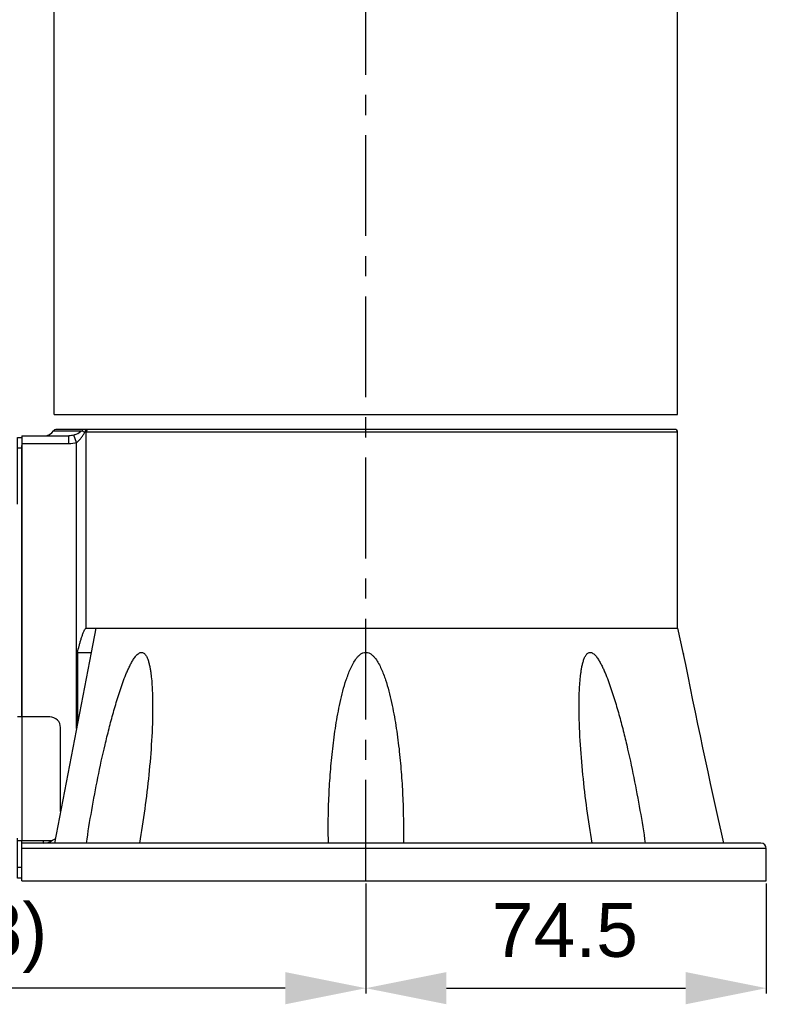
# Model space of a CAD drawing. Header units: millimetres. Extents: x 12 to 2508, y 25 to 1770.
# Tile 19 of 54: x 1904 to 2043, y 350 to 534. Entities that reach past the tile are written whole.
import ezdxf

# ---------------------------------------------------------------- set-up
doc = ezdxf.new("R2010")
doc.units = ezdxf.units.MM
doc.linetypes.add('CENTER', pattern=[0.6, 0.375, -0.075, 0.075, -0.075])
for name, color, linetype in [('COVER_J_ABL44', 7, 'Continuous'), ('COVER_M_PBL55', 7, 'Continuous'), ('DEFAULT_1', 7, 'CENTER'), ('FLANGE_B_PBL43', 7, 'Continuous'), ('HOLDER_M_PBL49', 7, 'Continuous'), ('MODULE_M_ABL48', 7, 'Continuous'), ('PLATE_J_PBL45', 7, 'Continuous'), ('오른쪽_7_VBL10', 7, 'Continuous')]:
    doc.layers.add(name, color=color, linetype=linetype)
doc.styles.get("Standard").update_dxf_attribs({"font": 'arial.ttf'})
doc.dimstyles.new('DIMSTYLE_4', dxfattribs={"dimtxt": 10, "dimasz": 15, "dimexe": 1, "dimexo": 0.5, "dimgap": 2.5, "dimtad": 1, "dimdsep": 46, "dimtxsty": 'Standard', "dimblk": '_FILLED', "dimblk1": '_FILLED', "dimblk2": '_FILLED', "dimcen": 0.09, "dimclrt": 134, "dimazin": 2, "dimtp": 0.3, "dimtm": 0.3, "dimtfac": 1, "dimtofl": 0, "dimtmove": 0, "dimatfit": 3, "dimldrblk": '_FILLED', "dimfxl": 1, "dimtolj": 1, "dimarcsym": 0})
doc.dimstyles.new('DIMSTYLE_5', dxfattribs={"dimtxt": 10, "dimasz": 15, "dimexe": 1, "dimexo": 0.5, "dimgap": 2.5, "dimtad": 1, "dimdsep": 46, "dimtxsty": 'Standard', "dimblk": '_FILLED', "dimblk1": '_FILLED', "dimblk2": '_FILLED', "dimcen": 0.09, "dimclrt": 134, "dimazin": 2, "dimtp": 0.5, "dimtm": 0.5, "dimtfac": 1, "dimtofl": 0, "dimtmove": 0, "dimatfit": 3, "dimldrblk": '_FILLED', "dimfxl": 1, "dimtolj": 1, "dimarcsym": 0})

# ---------------------------------------------------------------- blocks, each defined once
blk = doc.blocks.new('_FILLED')
at = {"color": 0, "linetype": 'ByBlock'}
blk.add_solid([(0, 0), (-1, 0.2), (-1, -0.2)], dxfattribs=at)
blk = doc.blocks.new('*D102')
at = {"color": 0, "lineweight": -2, "transparency": 16777216}
for p, q in [((1968.62, 372.83), (1968.62, 352.33)), ((2043.12, 372.83), (2043.12, 352.33)), ((1983.62, 353.33), (2028.12, 353.33))]:
    blk.add_line(p, q, dxfattribs=at)
at = {"layer": 'Defpoints', "color": 0, "transparency": 16777216}
for p in [(1968.62, 373.33), (2043.12, 373.33), (2043.12, 353.33)]:
    blk.add_point(p, dxfattribs=at)
at = {"color": 0, "lineweight": -2, "transparency": 16777216, "xscale": 15, "yscale": 15, "zscale": 15, "rotation": 180}
blk.add_blockref('_FILLED', (1968.62, 353.33), dxfattribs=at)
at = {"color": 0, "lineweight": -2, "transparency": 16777216, "xscale": 15, "yscale": 15, "zscale": 15}
blk.add_blockref('_FILLED', (2043.12, 353.33), dxfattribs=at)
at = {"color": 134, "transparency": 16777216, "insert": (2005.65, 369.16), "char_height": 10, "width": 26.037, "attachment_point": 2, "line_spacing_factor": 0.9}
blk.add_mtext('\\A1;74.5', dxfattribs=at)
blk = doc.blocks.new('*D103')
at = {"color": 0, "lineweight": -2, "transparency": 16777216}
for p, q in [((1805.82, 397.94), (1805.82, 352.33)), ((1968.62, 372.83), (1968.62, 352.33)), ((1953.62, 353.33), (1820.82, 353.33))]:
    blk.add_line(p, q, dxfattribs=at)
at = {"layer": 'Defpoints', "color": 0, "transparency": 16777216}
for p in [(1805.82, 398.44), (1968.62, 373.33), (1805.82, 353.33)]:
    blk.add_point(p, dxfattribs=at)
at = {"color": 0, "lineweight": -2, "transparency": 16777216, "xscale": 15, "yscale": 15, "zscale": 15, "rotation": 180}
blk.add_blockref('_FILLED', (1805.82, 353.33), dxfattribs=at)
at = {"color": 0, "lineweight": -2, "transparency": 16777216, "xscale": 15, "yscale": 15, "zscale": 15}
blk.add_blockref('_FILLED', (1968.62, 353.33), dxfattribs=at)
at = {"color": 134, "transparency": 16777216, "insert": (1887.22, 369.16), "char_height": 10, "width": 42.1481, "attachment_point": 2, "line_spacing_factor": 0.9}
blk.add_mtext('\\A1;(162.8)', dxfattribs=at)
blk = doc.blocks.new('FLANGE_B_PBL43', base_point=(839.44, 879.73))
at = {"layer": 'FLANGE_B_PBL43', "color": 7}
for p, q in [((770.19, 920.13), (778.95, 920.13)), ((770.19, 920.13), (770.19, 867.83)), ((891.69, 921.33), (776.49, 921.33)), ((892.19, 884.33), (892.19, 920.83)), ((782.15, 884.33), (892.19, 884.33)), ((892.19, 884.33), (893.19, 879.83)), ((783.09, 879.83), (776.25, 844.33)), ((780.52, 879.81), (783.09, 879.81)), ((780.52, 879.81), (780.52, 866.47)), ((893.19, 879.83), (893.26, 879.47)), ((893.19, 879.83), (893.26, 879.48)), ((827.21, 844.33), (827.19, 846.71)), ((841.19, 846.71), (841.17, 844.33)), ((774.19, 844.33), (774.19, 844.83)), ((907.69, 844.33), (770.19, 844.33)), ((770.19, 837.33), (770.19, 844.33)), ((908.69, 837.33), (908.69, 843.33)), ((770.19, 837.33), (908.69, 837.33))]:
    blk.add_line(p, q, dxfattribs=at)
at = {"layer": 'FLANGE_B_PBL43', "color": 2}
for p, q in [((776.06, 921.09), (781.39, 921.09)), ((778.95, 918.63), (778.95, 920.13)), ((780.36, 918.88), (779.85, 920.27)), ((892.19, 920.83), (781.93, 920.83)), ((782.15, 884.33), (782.15, 920.83)), ((778.95, 918.63), (770.19, 918.63)), ((780.36, 865.64), (780.36, 918.88)), ((783.96, 884.33), (783.09, 879.81)), ((908.69, 843.33), (770.19, 843.33))]:
    blk.add_line(p, q, dxfattribs=at)
at = {"layer": 'FLANGE_B_PBL43', "color": 7}
for centre, radius, start, end in [((774.36, 922.13), 2, 270, 328.6677), ((776.49, 920.83), 0.5, 90, 148.6677), ((891.69, 920.83), 0.5, 0, 90), ((2293.08, 1158.36), 1427.33, 191.25291, 192.70995), ((774.19, 847.33), 3, 270, 305.2268), ((907.69, 843.33), 1, 0, 90)]:
    blk.add_arc(centre, radius, start, end, dxfattribs=at)
at = {"layer": 'FLANGE_B_PBL43', "color": 2}
for points in [[(779.85, 920.27), (779.56, 920.18), (779.26, 920.13), (778.95, 920.13)], [(780.36, 918.88), (779.91, 918.71), (779.43, 918.63), (778.95, 918.63)]]:
    blk.add_open_spline(points, degree=3, dxfattribs=at)
for points, knots in [([(779.85, 920.27), (780, 920.32), (780.55, 920.54), (781.05, 920.85), (781.39, 921.09)], [0, 0, 0, 0, 0.280079, 1, 1, 1, 1]), ([(780.36, 918.88), (780.54, 919), (780.88, 919.29), (781.28, 919.79), (781.62, 920.31), (781.82, 920.66), (781.93, 920.83)], [0, 0, 0, 0, 0.261947, 0.51807, 0.766176, 1, 1, 1, 1]), ([(781.78, 921.33), (781.7, 921.33), (781.54, 921.28), (781.43, 921.16), (781.39, 921.09)], [0, 0, 0, 0, 0.489508, 1, 1, 1, 1]), ([(781.39, 921.09), (781.47, 921.04), (781.64, 920.95), (781.83, 920.88), (781.93, 920.83)], [0, 0, 0, 0, 0.430248, 1, 1, 1, 1]), ([(782.32, 921.33), (782.27, 921.33), (782.16, 921.3), (781.98, 921.14), (781.93, 920.95), (781.93, 920.83)], [0, 0, 0, 0, 0.223085, 0.463902, 1, 1, 1, 1]), ([(782.6, 921.33), (782.49, 921.33), (782.24, 921.21), (782.15, 920.95), (782.15, 920.83)], [0, 0, 0, 0, 0.480867, 1, 1, 1, 1])]:
    blk.add_open_spline(points, degree=3, knots=knots, dxfattribs=at)
at = {"layer": 'FLANGE_B_PBL43', "color": 7}
for points, knots in [([(780.52, 879.81), (780.62, 880.22), (780.79, 880.84), (781.02, 881.66), (781.2, 882.27), (781.39, 882.87), (781.57, 883.36), (781.73, 883.74), (781.85, 883.99), (781.96, 884.19), (782.07, 884.3), (782.13, 884.33), (782.15, 884.33)], [0, 0, 0, 0, 0.263507, 0.394949, 0.525929, 0.656022, 0.784174, 0.846702, 0.906753, 0.961181, 0.983338, 1, 1, 1, 1]), ([(782.21, 844.33), (782.51, 846.36), (783.16, 850.44), (784.31, 856.54), (785.41, 861.6), (786.4, 865.64), (787.2, 868.66), (787.94, 871.15), (788.59, 873.13), (789.11, 874.6), (789.58, 875.81), (790, 876.75), (790.33, 877.44), (790.69, 878.12), (791.08, 878.75), (791.45, 879.23), (791.79, 879.55), (792.06, 879.73), (792.34, 879.84), (792.73, 879.83), (793.14, 879.52), (793.45, 878.99), (793.69, 878.38), (793.87, 877.72), (794.02, 877.04), (794.14, 876.34), (794.27, 875.38), (794.38, 874.17), (794.47, 872.7), (794.51, 871.21), (794.52, 870.22), (794.52, 869.72)], [0, 0, 0, 0, 0.12806, 0.2567, 0.385798, 0.450485, 0.515234, 0.580003, 0.612367, 0.644685, 0.676899, 0.692932, 0.708879, 0.72468, 0.740218, 0.755229, 0.762363, 0.769087, 0.775249, 0.78097, 0.792428, 0.805188, 0.81885, 0.833047, 0.847586, 0.862359, 0.877304, 0.907557, 0.938152, 0.968986, 1, 1, 1, 1]), ([(827.19, 846.71), (827.19, 848.16), (827.23, 851.06), (827.43, 855.4), (827.77, 859.74), (828.18, 863.34), (828.6, 866.22), (828.96, 868.37), (829.39, 870.51), (829.9, 872.63), (830.41, 874.38), (830.9, 875.75), (831.31, 876.76), (831.79, 877.75), (832.27, 878.53), (832.74, 879.09), (833.15, 879.47), (833.63, 879.76), (834.19, 879.87), (834.75, 879.76), (835.23, 879.47), (835.64, 879.09), (836.1, 878.53), (836.59, 877.75), (837.07, 876.76), (837.48, 875.75), (837.97, 874.38), (838.48, 872.63), (838.99, 870.51), (839.41, 868.37), (839.78, 866.22), (840.2, 863.34), (840.61, 859.74), (840.94, 855.4), (841.14, 851.06), (841.19, 848.16), (841.19, 846.71)], [0, 0, 0, 0, 0.062255, 0.124555, 0.186902, 0.249298, 0.280518, 0.311753, 0.343003, 0.374273, 0.405566, 0.421227, 0.436899, 0.452589, 0.468306, 0.476189, 0.484098, 0.492043, 0.500001, 0.507957, 0.515903, 0.523811, 0.531695, 0.547411, 0.563101, 0.578774, 0.594435, 0.625728, 0.656997, 0.688248, 0.719482, 0.750702, 0.813098, 0.875445, 0.937745, 1, 1, 1, 1]), ([(873.86, 869.72), (873.86, 870.22), (873.87, 871.21), (873.91, 872.7), (874, 874.17), (874.11, 875.38), (874.24, 876.34), (874.36, 877.04), (874.51, 877.72), (874.69, 878.38), (874.89, 878.9), (875.1, 879.27), (875.33, 879.59), (875.65, 879.83), (876.04, 879.84), (876.32, 879.74), (876.59, 879.55), (876.93, 879.23), (877.3, 878.75), (877.69, 878.12), (878.05, 877.44), (878.38, 876.75), (878.8, 875.81), (879.27, 874.6), (879.79, 873.13), (880.44, 871.15), (881.18, 868.66), (881.98, 865.64), (882.97, 861.6), (884.07, 856.54), (885.21, 850.44), (885.87, 846.36), (886.17, 844.33)], [0, 0, 0, 0, 0.031013, 0.061847, 0.092441, 0.122693, 0.137637, 0.15241, 0.166949, 0.181145, 0.194805, 0.201341, 0.207596, 0.219052, 0.224773, 0.230933, 0.237661, 0.244794, 0.259802, 0.275341, 0.291141, 0.307087, 0.323121, 0.355333, 0.38765, 0.420013, 0.48478, 0.549528, 0.614213, 0.743307, 0.871943, 1, 1, 1, 1]), ([(794.52, 869.72), (794.52, 867.62), (794.37, 863.39), (793.67, 854.91), (792.8, 848.55), (792.08, 844.33)], [0, 0, 0, 0, 0.247089, 0.496611, 1, 1, 1, 1]), ([(876.3, 844.33), (875.58, 848.55), (874.71, 854.91), (874.01, 863.39), (873.86, 867.62), (873.86, 869.72)], [0, 0, 0, 0, 0.503389, 0.752911, 1, 1, 1, 1])]:
    blk.add_open_spline(points, degree=3, knots=knots, dxfattribs=at)
blk = doc.blocks.new('PLATE_J_PBL45', base_point=(773.39, 878.83))
at = {"layer": 'PLATE_J_PBL45', "color": 7}
for p, q in [((769.39, 919.83), (770.19, 919.83)), ((769.39, 907.43), (769.39, 919.83)), ((770.19, 867.83), (770.19, 918.35)), ((775.39, 867.83), (769.39, 867.83)), ((777.39, 850.23), (777.39, 865.83)), ((769.39, 837.83), (769.39, 845.24)), ((769.39, 844.83), (775.39, 844.83)), ((770.19, 844.33), (770.19, 844.83)), ((770.19, 837.83), (769.39, 837.83))]:
    blk.add_line(p, q, dxfattribs=at)
at = {"layer": 'PLATE_J_PBL45', "color": 2}
for p, q in [((770.19, 917.83), (769.39, 917.83)), ((770.19, 867.83), (770.19, 844.83)), ((769.39, 839.83), (770.19, 839.83))]:
    blk.add_line(p, q, dxfattribs=at)
at = {"layer": 'PLATE_J_PBL45', "color": 7}
for centre, start, end in [((775.39, 865.83), 0, 90), ((775.39, 846.83), 270, 300.454)]:
    blk.add_arc(centre, 2, start, end, dxfattribs=at)
blk = doc.blocks.new('COVER_J_ABL44', base_point=(724.39, 878.83))
at = {"layer": 'PLATE_J_PBL45'}
blk.add_blockref('PLATE_J_PBL45', (773.39, 878.83), dxfattribs=at)
blk = doc.blocks.new('HOLDER_M_PBL49', base_point=(834.19, 978.21))
at = {"layer": 'HOLDER_M_PBL49', "color": 7}
for p, q in [((776.19, 924.13), (776.19, 1032.23)), ((892.19, 982.33), (892.19, 1032.23)), ((892.19, 924.13), (892.19, 982.33)), ((776.19, 924.13), (892.19, 924.13))]:
    blk.add_line(p, q, dxfattribs=at)
for centre, radius, start, end in [((783.85, 1032.23), 7.66, 179.4685, 180), ((884.53, 1032.23), 7.66, 0, 0.5444), ((784.68, 1032.38), 8.51, 193.036, 199.934), ((883.41, 1032.47), 8.81, 339.9743, 342.9706)]:
    blk.add_arc(centre, radius, start, end, dxfattribs=at)
for points, knots in [([(776.19, 1032.23), (776.19, 1032.08), (776.21, 1031.49), (776.29, 1030.89), (776.39, 1030.46)], [0, 0, 0, 0, 0.248289, 1, 1, 1, 1]), ([(891.83, 1029.89), (891.89, 1030.08), (892.1, 1030.85), (892.19, 1031.64), (892.19, 1032.23)], [0, 0, 0, 0, 0.254783, 1, 1, 1, 1]), ([(776.68, 1029.48), (777.16, 1028.16), (778.41, 1026.25), (780.64, 1024.05), (782.82, 1022.37), (785.4, 1020.77), (789.54, 1018.65), (795.66, 1016.31), (804.01, 1014.08), (813.43, 1012.4), (823.59, 1011.36), (834.16, 1011.01), (844.72, 1011.36), (854.89, 1012.39), (864.31, 1014.06), (872.67, 1016.29), (878.8, 1018.63), (882.94, 1020.75), (885.53, 1022.35), (887.71, 1024.03), (889.95, 1026.22), (891.21, 1028.14), (891.69, 1029.45)], [0, 0, 0, 0, 0.03354, 0.05314, 0.074959, 0.099141, 0.12575, 0.186137, 0.255475, 0.332337, 0.414651, 0.499839, 0.585034, 0.667371, 0.744269, 0.813654, 0.874096, 0.900734, 0.924946, 0.946794, 0.96642, 1, 1, 1, 1])]:
    blk.add_open_spline(points, degree=3, knots=knots, dxfattribs=at)
blk = doc.blocks.new('COVER_M_PBL55', base_point=(834.19, 1043.6))
at = {"layer": 'COVER_M_PBL55', "color": 7}
for p, q in [((869.06, 1054.83), (799.32, 1054.83)), ((776.19, 1037.75), (776.19, 1032.38)), ((892.19, 1037.75), (892.19, 1032.38))]:
    blk.add_line(p, q, dxfattribs=at)
at = {"layer": 'COVER_M_PBL55', "color": 2}
blk.add_line((872.35, 1049.83), (796.03, 1049.83), dxfattribs=at)
at = {"layer": 'COVER_M_PBL55', "color": 7}
for centre, radius, start, end in [((834.19, 977.83), 85, 115.8419, 131.4908), ((799.32, 1049.83), 5, 90, 115.8421), ((869.06, 1049.83), 5, 64.158, 90), ((834.19, 977.83), 85, 48.5092, 64.1581), ((781.19, 1037.75), 5, 131.4912, 180), ((887.19, 1037.75), 5, 0, 48.5089)]:
    blk.add_arc(centre, radius, start, end, dxfattribs=at)
blk.add_ellipse((834.19, 1032.38), major_axis=(58, 0), ratio=0.362931, start_param=3.141593, end_param=6.283185, dxfattribs=at)
at = {"layer": 'COVER_M_PBL55', "color": 2}
for points, knots in [([(797.14, 1054.33), (796.99, 1054.25), (796.7, 1054.07), (796.22, 1053.53), (795.83, 1052.58), (795.73, 1051.25), (795.9, 1050.31), (796.03, 1049.83)], [0, 0, 0, 0, 0.099561, 0.203157, 0.432264, 0.699661, 1, 1, 1, 1]), ([(796.03, 1049.83), (796.03, 1050.62), (796.25, 1052.12), (797, 1053.48), (797.48, 1053.98)], [0, 0, 0, 0, 0.532477, 1, 1, 1, 1]), ([(797.48, 1053.98), (797.74, 1054.24), (798.3, 1054.66), (798.99, 1054.83), (799.32, 1054.83)], [0, 0, 0, 0, 0.523456, 1, 1, 1, 1]), ([(870.95, 1053.92), (870.69, 1054.19), (870.12, 1054.65), (869.4, 1054.83), (869.06, 1054.83)], [0, 0, 0, 0, 0.524976, 1, 1, 1, 1]), ([(872.35, 1049.83), (872.35, 1050.61), (872.13, 1052.08), (871.42, 1053.42), (870.95, 1053.92)], [0, 0, 0, 0, 0.531368, 1, 1, 1, 1]), ([(872.35, 1049.83), (872.48, 1050.31), (872.64, 1051.25), (872.55, 1052.58), (872.16, 1053.53), (871.67, 1054.07), (871.39, 1054.26), (871.24, 1054.33)], [0, 0, 0, 0, 0.300323, 0.567729, 0.796836, 0.900437, 1, 1, 1, 1]), ([(796.03, 1049.83), (794.56, 1049.18), (791.79, 1047.86), (787.93, 1045.78), (784.56, 1043.76), (782.1, 1042.14), (780.39, 1040.95), (779.32, 1040.17), (778.4, 1039.48), (777.63, 1038.9), (777.1, 1038.48), (776.75, 1038.2), (776.56, 1038.05), (776.4, 1037.93), (776.29, 1037.83), (776.22, 1037.79), (776.2, 1037.76), (776.19, 1037.75)], [0, 0, 0, 0, 0.20641, 0.395418, 0.564771, 0.711721, 0.775729, 0.832766, 0.882307, 0.923805, 0.956731, 0.969839, 0.980637, 0.989077, 0.995132, 0.998779, 1, 1, 1, 1]), ([(892.19, 1037.75), (892.18, 1037.76), (892.15, 1037.78), (892.09, 1037.84), (891.98, 1037.92), (891.74, 1038.11), (891.35, 1038.43), (890.75, 1038.9), (889.98, 1039.48), (889.06, 1040.17), (887.99, 1040.95), (886.28, 1042.14), (883.82, 1043.76), (880.45, 1045.78), (876.59, 1047.86), (873.82, 1049.18), (872.35, 1049.83)], [0, 0, 0, 0, 0.001217, 0.004861, 0.010917, 0.019359, 0.043256, 0.076181, 0.117668, 0.167198, 0.224231, 0.288237, 0.435193, 0.604568, 0.793568, 1, 1, 1, 1])]:
    blk.add_open_spline(points, degree=3, knots=knots, dxfattribs=at)
blk = doc.blocks.new('MODULE_M_ABL48', base_point=(834.19, 978.21))
at = {"layer": 'COVER_M_PBL55'}
blk.add_blockref('COVER_M_PBL55', (834.19, 1043.6), dxfattribs=at)
at = {"layer": 'HOLDER_M_PBL49'}
blk.add_blockref('HOLDER_M_PBL49', (834.19, 978.21), dxfattribs=at)
blk = doc.blocks.new('오른쪽_7_VBL10', base_point=(790.04, 1272.33))
at = {"layer": 'COVER_J_ABL44'}
blk.add_blockref('COVER_J_ABL44', (724.39, 878.83), dxfattribs=at)
at = {"layer": 'FLANGE_B_PBL43'}
blk.add_blockref('FLANGE_B_PBL43', (839.44, 879.73), dxfattribs=at)
at = {"layer": 'MODULE_M_ABL48'}
blk.add_blockref('MODULE_M_ABL48', (834.19, 978.21), dxfattribs=at)

msp = doc.modelspace()

# ---------------------------------------------------------------- linework, layer by layer
at = {"layer": 'DEFAULT_1', "color": 1, "linetype": 'CENTER', "ltscale": 50}
msp.add_line((1968.621, 373.327), (1968.621, 1243.327), dxfattribs=at)

# ---------------------------------------------------------------- block references
at = {"layer": '오른쪽_7_VBL10'}
msp.add_blockref('오른쪽_7_VBL10', (1924.471, 808.327), dxfattribs=at)

# ---------------------------------------------------------------- dimensions: what is measured, and where the dimension line sits
at = {"color": 134}
dim = msp.add_linear_dim(base=(1805.821, 353.327), p1=(1968.621, 373.327), p2=(1805.821, 398.441), angle=180, text='(<>)', dimstyle='DIMSTYLE_5', dxfattribs=at)
dim.commit()
dim.dimension.update_dxf_attribs({"geometry": '*D103', "text_midpoint": (1887.221, 353.327), "dimtype": 160})
dim = msp.add_linear_dim(base=(2043.121, 353.327), p1=(1968.621, 373.327), p2=(2043.121, 373.327), dimstyle='DIMSTYLE_4', dxfattribs=at)
dim.commit()
dim.dimension.update_dxf_attribs({"geometry": '*D102', "text_midpoint": (2005.651, 353.327), "dimtype": 160})

doc.saveas('drawing.dxf')
